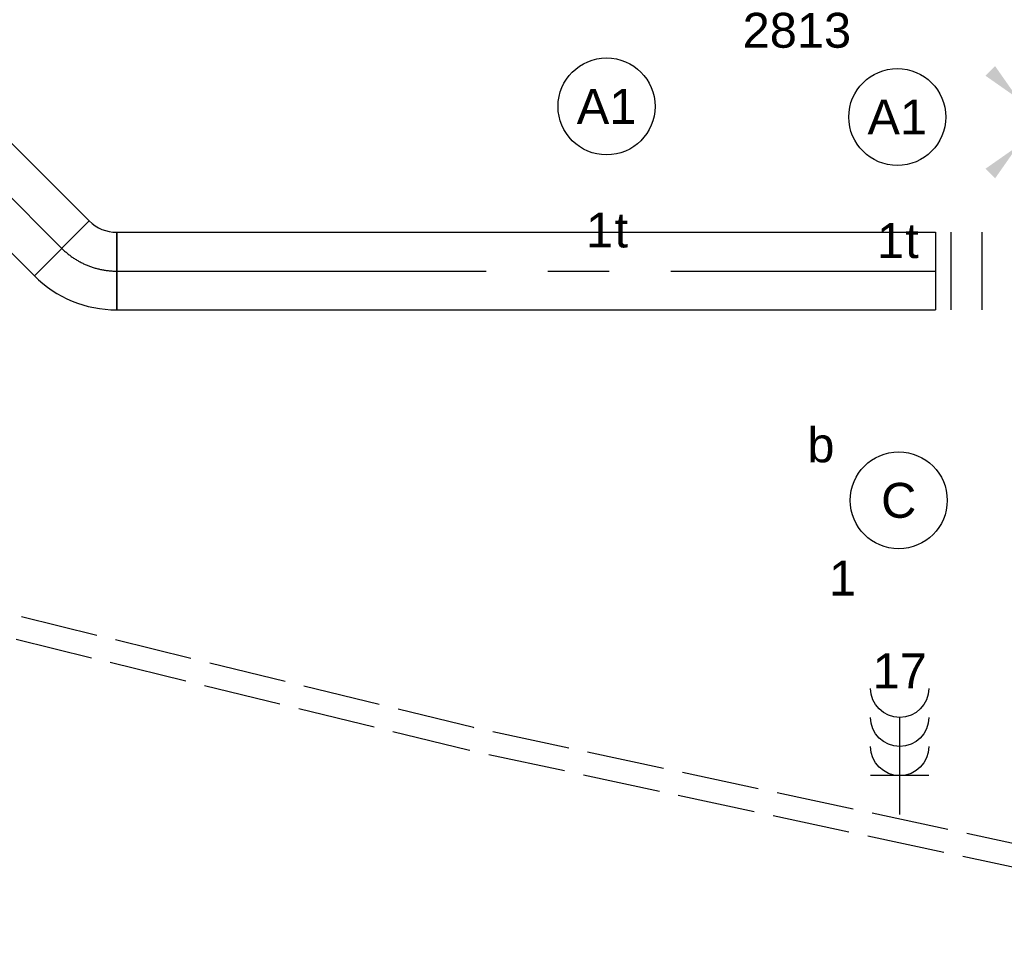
# Model space of a CAD drawing. Extents: x -238422 to 258194, y -34825 to 126331.
# Tile 162 of 239: x 9895 to 12434, y 12875 to 15285. Entities that reach past the tile are written whole.
import ezdxf
from ezdxf.enums import TextEntityAlignment as Align

# ---------------------------------------------------------------- set-up
doc = ezdxf.new("R2010")
doc.units = 0
doc.header["$LTSCALE"] = 50
doc.linetypes.add('CENTER2', pattern=[28.575, 19.05, -3.175, 3.175, -3.175])
doc.linetypes.add('E_GOOT3', pattern=[5, 4, -1])
doc.layers.get('0').update_dxf_attribs({"linetype": 'CONTINUOUS'})
for name, color, linetype in [('EL6131--_WG', 2, 'CONTINUOUS'), ('EL6222--', 3, 'CONTINUOUS'), ('EL6311--', 3, 'CONTINUOUS'), ('WL570---_TOEVOER', 3, 'CONTINUOUS'), ('WL570---_TOEVOER_HL', 8, 'CONTINUOUS'), ('WM570---_RETOUR', 1, 'CONTINUOUS'), ('WM570---_TOEVOER_PR', 1, 'CONTINUOUS')]:
    doc.layers.add(name, color=color, linetype=linetype)
doc.styles.add('BURO-018', font='ARIAL.TTF', dxfattribs={"height": 90})

# ---------------------------------------------------------------- blocks, each defined once
blk = doc.blocks.new('1115B3A')
at = {"color": 0, "linetype": 'Continuous'}
blk.add_circle((0, 0), 2.5, dxfattribs=at)
at = {"color": 0, "linetype": 'Continuous', "style": 'BURO-018'}
for tag, p in [('E_GKAST', (0, 8)), ('E_GROEP', (0, 5)), ('E_SGROEP', (4.5, 5)), ('E_ARMCODE', (0, 0)), ('E_SLET', (4.5, -1))]:
    blk.add_attdef(tag, text='', height=1.8, dxfattribs=at).set_placement(p, align=Align.MIDDLE)
blk = doc.blocks.new('E00411')
at = {"color": 0, "linetype": 'Continuous'}
blk.add_circle((0, 0), 1.25, dxfattribs=at)
for points in [[(-2.892, 2.396), (-2.396, 2.892), (-1.237, 1.237)], [(2.396, 2.892), (2.892, 2.396), (1.237, 1.237)], [(-2.396, -2.892), (-2.892, -2.396), (-1.237, -1.237)], [(2.892, -2.396), (2.396, -2.892), (1.237, -1.237)]]:
    blk.add_solid(points, dxfattribs=at)
at = {"color": 0, "linetype": 'Continuous', "style": 'BURO-018'}
for tag, p in [('E_SLET1', (0, 4.642)), ('E_GROEP', (0, 0)), ('E_GKAST', (0, 0))]:
    blk.add_attdef(tag, text='', height=1.8, dxfattribs=at).set_placement(p, align=Align.MIDDLE)
at = {"color": 0, "linetype": 'Continuous', "style": 'BURO-018', "flags": 1}
for tag in ['E_MATCODE', 'E_SGROEP']:
    blk.add_attdef(tag, text='', height=1.8, dxfattribs=at).set_placement((0, 0), align=Align.MIDDLE)
blk = doc.blocks.new('*U445')
at = {"color": 0, "ltscale": 10}
for p, q in [((0, 100, -2960), (631.5, 100, -2960)), ((0, -100, -2960), (0, 100, -2960)), ((631.5, 100, -2960), (631.5, -100, -2960)), ((0, -100, -2960), (631.5, -100, -2960))]:
    blk.add_line(p, q, dxfattribs=at)
at = {"layer": 'WL570---_TOEVOER_HL', "linetype": 'CENTER2'}
blk.add_line((0, 0, -2960), (631.5, 0, -2960), dxfattribs=at)
at = {"layer": 'WM570---_TOEVOER_PR', "color": 1, "style": 'BURO-018'}
blk.add_attdef('POSNR', text='', height=90, dxfattribs=at).set_placement((0, 0), align=Align.MIDDLE)
blk = doc.blocks.new('*U447')
at = {"color": 0, "ltscale": 10}
for p, q in [((-12.2, 129.3, -2960), (129.3, -12.2, -2960)), ((-82.8, -100, -2960), (-82.8, 100, -2960))]:
    blk.add_line(p, q, dxfattribs=at)
for radius in [99.9, 299.9]:
    blk.add_arc((-82.8, 199.9, -2960), radius, 270, 315, dxfattribs=at)
at = {"layer": 'WL570---_TOEVOER_HL', "linetype": 'CENTER2'}
blk.add_arc((-82.8, 199.9, -2960), 199.9, 270, 315, dxfattribs=at)
at = {"layer": 'WM570---_TOEVOER_PR', "color": 1, "style": 'BURO-018'}
blk.add_attdef('POSNR', text='', height=90, dxfattribs=at).set_placement((0, 0), align=Align.MIDDLE)
blk = doc.blocks.new('*U448')
at = {"color": 0, "ltscale": 10}
for p, q in [((0, 100, -2960), (2110.8, 100, -2960)), ((0, -100, -2960), (0, 100, -2960)), ((2110.8, 100, -2960), (2110.8, -100, -2960)), ((0, -100, -2960), (2110.8, -100, -2960))]:
    blk.add_line(p, q, dxfattribs=at)
at = {"layer": 'WL570---_TOEVOER_HL', "linetype": 'CENTER2'}
blk.add_line((0, 0, -2960), (2110.8, 0, -2960), dxfattribs=at)
at = {"layer": 'WM570---_TOEVOER_PR', "color": 1, "style": 'BURO-018'}
blk.add_attdef('POSNR', text='', height=90, dxfattribs=at).set_placement((0, 0), align=Align.MIDDLE)
blk = doc.blocks.new('*U449')
at = {"color": 0, "ltscale": 10}
for p, q in [((592.8, 114.2, -2960), (591.6, 114.2, -2960)), ((803.4, 118, -2960), (803.4, -82, -2960)), ((0, 100, -2960), (0, -100, -2960)), ((39.7, 100, -2960), (39.7, -100, -2960)), ((119.2, 100, -2960), (119.2, -100, -2960)), ((198.6, 100, -2960), (198.6, -100, -2960)), ((278.1, 100, -2960), (278.1, -100, -2960)), ((372.8, -100, -2960), (372.9, -100, -2960))]:
    blk.add_line(p, q, dxfattribs=at)
at = {"color": 0, "ltscale": 10, "extrusion": (0, 0, -1)}
for centre, major_axis, ratio, start_param, end_param in [((470.9, 3.6, -2960), (-6, 99.8), 0.507703, 0.012087, 3.153679), ((698.2, 18, -2960), (-1.8, 100), 0.176425, 6.279968, 9.421561)]:
    blk.add_ellipse(centre, major_axis=major_axis, ratio=ratio, start_param=start_param, end_param=end_param, dxfattribs=at)
at = {"color": 0, "ltscale": 10}
for centre, major_axis, ratio, start_param, end_param in [((598.2, 14.4, -2960), (-6, 99.8), 0.507703, 3.153679, 6.271099), ((371, 0, -2960), (1.8, -100), 0.176425, 0.003217, 3.14481)]:
    blk.add_ellipse(centre, major_axis=major_axis, ratio=ratio, start_param=start_param, end_param=end_param, dxfattribs=at)
at = {"layer": 'WM570---_TOEVOER_PR', "color": 1, "style": 'BURO-018'}
blk.add_attdef('POSNR', text='', height=90, dxfattribs=at).set_placement((0, 0), align=Align.MIDDLE)
blk = doc.blocks.new('*U1171')
at = {"layer": 'WM570---_RETOUR', "color": 0, "ltscale": 10}
for p, q in [((40, -58.3), (-40, 58.3)), ((9.1, 49.2), (-55.7, -300)), ((-55.7, -300), (-413.3, -300))]:
    blk.add_line(p, q, dxfattribs=at)
at = {"layer": 'WM570---_RETOUR', "color": 0, "style": 'BURO-018'}
for s, p in [('%%c160', (-413.3, -275)), ('2813', (-385.4, -415))]:
    blk.add_text(s, height=90, dxfattribs=at).set_placement(p)
blk = doc.blocks.new('111304B')
at = {"color": 0, "linetype": 'Continuous'}
for p, q in [((0, 1), (0, 6)), ((-1.5, 3), (1.5, 3))]:
    blk.add_line(p, q, dxfattribs=at)
for centre in [(0, 7.5), (0, 6), (0, 4.5)]:
    blk.add_arc(centre, 1.5, 180, 0, dxfattribs=at)
at = {"color": 0, "linetype": 'Continuous', "style": 'BURO-018'}
for tag, p in [('E_GKAST', (0, 13)), ('E_GROEP', (0, 10)), ('E_SGROEP', (4.5, 10))]:
    blk.add_attdef(tag, text='', height=1.8, dxfattribs=at).set_placement(p, align=Align.MIDDLE)
at = {"color": 0, "linetype": 'Continuous', "style": 'BURO-018', "flags": 1}
for tag, p in [('E_VERMCODE', (13, 10)), ('E_MATCODE', (0, 0))]:
    blk.add_attdef(tag, text='', height=1.8, dxfattribs=at).set_placement(p, align=Align.MIDDLE)

msp = doc.modelspace()

# ---------------------------------------------------------------- linework, layer by layer
at = {"layer": 'EL6131--_WG', "linetype": 'E_GOOT3'}
for p, q in [((11065.21335, 13459.18814, 3000), (8481.26771, 14091.90162, 3000)), ((11051.77165, 13400.70696, 3000), (8466.72505, 14033.69003, 3000)), ((13510.41301, 12933.64715, 3000), (11065.21335, 13459.18814, 3000)), ((13499.82388, 12874.55288, 3000), (11051.77165, 13400.70696, 3000))]:
    msp.add_line(p, q, dxfattribs=at)

# ---------------------------------------------------------------- block references
at = {"layer": 'EL6222--'}
ref = msp.add_blockref('111304B', (12164.17464, 13185.33221), dxfattribs=dict(at, xscale=-50, yscale=50, zscale=50))
ref.add_attrib('E_GROEP', '17', dxfattribs={"layer": '0', "color": 1, "linetype": 'Continuous', "height": 90, "style": 'BURO-018'}).set_placement((12164.17464, 13605.52184), align=Align.MIDDLE)
at = {"layer": 'EL6311--'}
ref = msp.add_blockref('1115B3A', (11408.35969, 15061.01649), dxfattribs=dict(at, xscale=49.99999999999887, yscale=50, zscale=50, rotation=189.1701748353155))
ref.add_attrib('E_ARMCODE', 'A1', dxfattribs={"layer": '0', "color": 1, "linetype": 'Continuous', "height": 90, "style": 'BURO-018'}).set_placement((11408.35969, 15061.01649), align=Align.MIDDLE)
ref.add_attrib('E_SLET', 't', dxfattribs={"layer": '0', "color": 1, "linetype": 'Continuous', "height": 90, "style": 'BURO-018'}).set_placement((11446.26517, 14741.74494), align=Align.MIDDLE)
ref.add_attrib('E_GROEP', '1', dxfattribs={"layer": '0', "color": 1, "linetype": 'Continuous', "height": 90, "style": 'BURO-018'}).set_placement((11390.49509, 14742.31035), align=Align.MIDDLE)
ref = msp.add_blockref('1115B3A', (12157.86103, 15033.67166), dxfattribs=dict(at, xscale=49.99999999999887, yscale=50, zscale=50, rotation=189.1701748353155))
ref.add_attrib('E_ARMCODE', 'A1', dxfattribs={"layer": '0', "color": 1, "linetype": 'Continuous', "height": 90, "style": 'BURO-018'}).set_placement((12157.86103, 15033.67166), align=Align.MIDDLE)
ref.add_attrib('E_SLET', 't', dxfattribs={"layer": '0', "color": 1, "linetype": 'Continuous', "height": 90, "style": 'BURO-018'}).set_placement((12195.76651, 14714.40011), align=Align.MIDDLE)
ref.add_attrib('E_GROEP', '1', dxfattribs={"layer": '0', "color": 1, "linetype": 'Continuous', "height": 90, "style": 'BURO-018'}).set_placement((12139.99643, 14714.96552), align=Align.MIDDLE)
ref = msp.add_blockref('E00411', (12529.90409, 15020.22225), dxfattribs=dict(at, xscale=50, yscale=50, zscale=50))
ref.add_attrib('E_SLET1', 't', dxfattribs={"layer": '0', "color": 1, "linetype": 'Continuous', "height": 90, "style": 'BURO-018'}).set_placement((12677.76246, 15020.22225), align=Align.MIDDLE)
ref = msp.add_blockref('1115B3A', (12161.55199, 14045.21698), dxfattribs=dict(at, xscale=49.99999999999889, yscale=49.99999999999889, zscale=50, rotation=189.1701748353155))
ref.add_attrib('E_ARMCODE', 'C', dxfattribs={"layer": '0', "color": 1, "linetype": 'Continuous', "height": 90, "style": 'BURO-018'}).set_placement((12161.55199, 14045.21698), align=Align.MIDDLE)
ref.add_attrib('E_SLET', 'b', dxfattribs={"layer": '0', "color": 1, "linetype": 'Continuous', "height": 90, "style": 'BURO-018'}).set_placement((11960.89933, 14190.09109), align=Align.MIDDLE)
ref.add_attrib('E_GROEP', '1', dxfattribs={"layer": '0', "color": 1, "linetype": 'Continuous', "height": 90, "style": 'BURO-018'}).set_placement((12016.67789, 13844.56432), align=Align.MIDDLE)
at = {"layer": 'WL570---_TOEVOER', "rotation": 315}
for name, p in [('*U445', (9557.56274, 15141.37501, 2960)), ('*U447', (10062.62778, 14636.30997, 2960))]:
    msp.add_blockref(name, p, dxfattribs=at)
at = {"layer": 'WL570---_TOEVOER'}
for name, p in [('*U449', (12256.24105, 14636.30997, 2960)), ('*U448', (10145.42778, 14636.30997, 2960))]:
    msp.add_blockref(name, p, dxfattribs=at)
at = {"layer": 'WM570---_RETOUR'}
msp.add_blockref('*U1171', (12144.53683, 15627.30307, 2812.73075), dxfattribs=at)

doc.saveas('drawing.dxf')
